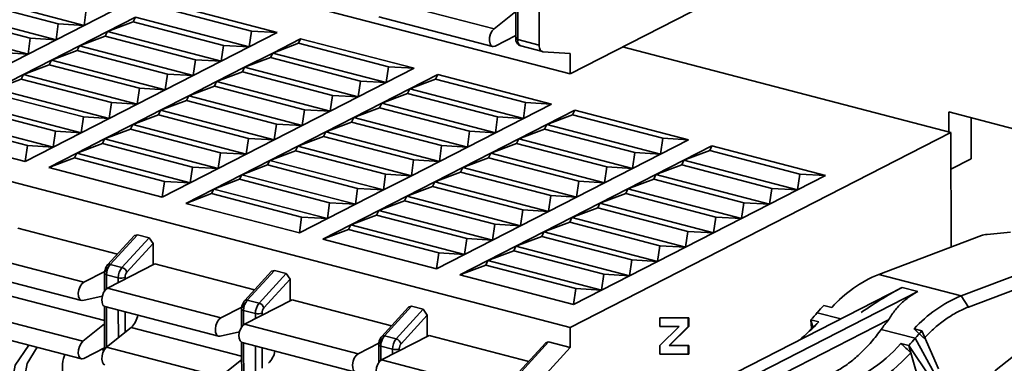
# Model space of a CAD drawing. Header units: millimetres. Extents: x 0 to 420, y 0 to 297.
# Tile 85 of 145: x 323.27 to 330.09, y 115.72 to 118.09. Entities that reach past the tile are written whole.
import ezdxf

# ---------------------------------------------------------------- set-up
doc = ezdxf.new("R2010")
doc.units = ezdxf.units.MM

msp = doc.modelspace()

# ---------------------------------------------------------------- linework, layer by layer
at = {"color": 7, "linetype": 'Continuous', "lineweight": 35}
for p, q in [((316.5289, 120.4687), (327.0815, 117.7198)), ((316.5296, 118.7152), (327.0823, 115.9664)), ((326.7049, 118.5083), (326.7051, 117.9669)), ((326.7188, 118.4984), (326.719, 117.957)), ((326.8679, 118.4595), (326.8682, 117.9181)), ((327.0815, 117.7198), (328.3811, 118.3838)), ((323.5387, 118.0647), (322.915, 118.2272)), ((322.9306, 118.2591), (323.717, 118.0542)), ((324.2674, 118.2099), (325.0538, 118.0051)), ((325.7688, 118.2358), (326.5552, 118.031)), ((323.3449, 117.9656), (322.7212, 118.1281)), ((322.7368, 118.16), (323.5232, 117.9552)), ((323.7326, 118.1637), (323.717, 118.0542)), ((323.9109, 118.1533), (323.717, 118.0542)), ((324.8755, 118.0155), (324.2518, 118.178)), ((326.705, 118.1501), (326.5552, 118.031)), ((322.5429, 118.061), (323.3293, 117.8561)), ((323.5387, 118.0647), (323.5232, 117.9552)), ((323.717, 118.0542), (323.5387, 118.0647)), ((323.8797, 118.0118), (324.0736, 118.1109)), ((323.8797, 118.0118), (324.058, 118.079)), ((324.058, 118.079), (324.0736, 118.1109)), ((324.6817, 117.9165), (324.058, 118.079)), ((324.0736, 118.1109), (324.86, 117.906)), ((325.7588, 118.1137), (326.5452, 117.9088)), ((323.717, 118.0542), (323.5232, 117.9552)), ((323.6859, 117.9128), (323.8797, 118.0118)), ((323.8641, 117.9799), (323.8797, 118.0118)), ((323.8797, 118.0118), (324.6661, 117.807)), ((324.8755, 118.0155), (324.86, 117.906)), ((325.0538, 118.0051), (324.86, 117.906)), ((325.0538, 118.0051), (324.8755, 118.0155)), ((323.3449, 117.9656), (323.3293, 117.8561)), ((323.5232, 117.9552), (323.3293, 117.8561)), ((323.5232, 117.9552), (323.3449, 117.9656)), ((323.6859, 117.9128), (323.8641, 117.9799)), ((324.4878, 117.8175), (323.8641, 117.9799)), ((325.0227, 117.8636), (325.2165, 117.9627)), ((325.0227, 117.8636), (325.2009, 117.9308)), ((325.2009, 117.9308), (325.2165, 117.9627)), ((325.8246, 117.7683), (325.2009, 117.9308)), ((325.2165, 117.9627), (326.0029, 117.7578)), ((326.5621, 117.9113), (326.7051, 117.9843)), ((326.719, 117.957), (326.8682, 117.9181)), ((323.3293, 117.8561), (323.1355, 117.7571)), ((323.3293, 117.8561), (323.151, 117.8666)), ((323.492, 117.8138), (323.6859, 117.9128)), ((323.492, 117.8138), (323.6703, 117.8809)), ((323.6703, 117.8809), (323.6859, 117.9128)), ((324.294, 117.7184), (323.6703, 117.8809)), ((323.6859, 117.9128), (324.4723, 117.7079)), ((324.6817, 117.9165), (324.6661, 117.807)), ((324.86, 117.906), (324.6661, 117.807)), ((324.86, 117.906), (324.6817, 117.9165)), ((324.8288, 117.7646), (325.0227, 117.8636)), ((325.0071, 117.8317), (325.0227, 117.8636)), ((325.0227, 117.8636), (325.8091, 117.6588)), ((326.741, 117.9123), (326.7403, 117.9125)), ((326.741, 117.9123), (326.8901, 117.8734)), ((326.8937, 117.8729), (327.0815, 117.8594)), ((327.0815, 117.8594), (327.0815, 117.7198)), ((327.445, 117.9055), (329.7186, 117.3133)), ((323.2982, 117.7147), (323.492, 117.8138)), ((323.4765, 117.7818), (323.492, 117.8138)), ((323.492, 117.8138), (324.2785, 117.6089)), ((324.4878, 117.8175), (324.4723, 117.7079)), ((324.6661, 117.807), (324.4723, 117.7079)), ((324.6661, 117.807), (324.4878, 117.8175)), ((324.8288, 117.7646), (325.0071, 117.8317)), ((325.6308, 117.6693), (325.0071, 117.8317)), ((323.2982, 117.7147), (323.4765, 117.7818)), ((323.4765, 117.7818), (324.1002, 117.6194)), ((324.635, 117.6656), (324.8288, 117.7646)), ((324.635, 117.6656), (324.8133, 117.7327)), ((324.8133, 117.7327), (324.8288, 117.7646)), ((325.437, 117.5702), (324.8133, 117.7327)), ((324.8288, 117.7646), (325.6153, 117.5598)), ((325.8246, 117.7683), (325.8091, 117.6588)), ((326.0029, 117.7578), (325.8091, 117.6588)), ((326.0029, 117.7578), (325.8246, 117.7683)), ((323.1044, 117.6157), (323.2982, 117.7147)), ((323.1044, 117.6157), (323.2826, 117.6828)), ((323.2826, 117.6828), (323.2982, 117.7147)), ((323.2826, 117.6828), (323.9063, 117.5203)), ((324.0846, 117.5099), (323.2982, 117.7147)), ((324.294, 117.7184), (324.2785, 117.6089)), ((324.4723, 117.7079), (324.2785, 117.6089)), ((324.4723, 117.7079), (324.294, 117.7184)), ((324.4412, 117.5665), (324.635, 117.6656)), ((324.6194, 117.6336), (324.635, 117.6656)), ((324.635, 117.6656), (325.4214, 117.4607)), ((325.6308, 117.6693), (325.6153, 117.5598)), ((325.8091, 117.6588), (325.6153, 117.5598)), ((325.8091, 117.6588), (325.6308, 117.6693)), ((325.9718, 117.6164), (326.1656, 117.7154)), ((325.9718, 117.6164), (326.1501, 117.6835)), ((326.1501, 117.6835), (326.1656, 117.7154)), ((326.7738, 117.5211), (326.1501, 117.6835)), ((326.1656, 117.7154), (326.9521, 117.5106)), ((323.0888, 117.5838), (323.7125, 117.4213)), ((323.8908, 117.4108), (323.1044, 117.6157)), ((324.1002, 117.6194), (324.0846, 117.5099)), ((324.2785, 117.6089), (324.0846, 117.5099)), ((324.2785, 117.6089), (324.1002, 117.6194)), ((324.4412, 117.5665), (324.6194, 117.6336)), ((325.2431, 117.4712), (324.6194, 117.6336)), ((325.778, 117.5174), (325.9718, 117.6164)), ((325.778, 117.5174), (325.9562, 117.5845)), ((325.9562, 117.5845), (325.9718, 117.6164)), ((326.5799, 117.422), (325.9562, 117.5845)), ((325.9718, 117.6164), (326.7582, 117.4116)), ((323.6969, 117.3118), (322.9105, 117.5166)), ((323.9063, 117.5203), (323.8908, 117.4108)), ((324.0846, 117.5099), (323.9063, 117.5203)), ((324.2473, 117.4675), (324.4412, 117.5665)), ((324.2473, 117.4675), (324.4256, 117.5346)), ((324.4256, 117.5346), (324.4412, 117.5665)), ((325.0493, 117.3721), (324.4256, 117.5346)), ((324.4412, 117.5665), (325.2276, 117.3617)), ((325.437, 117.5702), (325.4214, 117.4607)), ((325.6153, 117.5598), (325.4214, 117.4607)), ((325.6153, 117.5598), (325.437, 117.5702)), ((325.5841, 117.4183), (325.778, 117.5174)), ((325.7624, 117.4855), (325.778, 117.5174)), ((325.778, 117.5174), (326.5644, 117.3125)), ((326.7738, 117.5211), (326.7582, 117.4116)), ((326.9521, 117.5106), (326.7738, 117.5211)), ((322.8949, 117.4847), (323.5186, 117.3223)), ((324.0846, 117.5099), (323.8908, 117.4108)), ((324.0535, 117.3685), (324.2473, 117.4675)), ((324.2317, 117.4356), (324.2473, 117.4675)), ((324.2473, 117.4675), (325.0337, 117.2626)), ((325.2431, 117.4712), (325.2276, 117.3617)), ((325.4214, 117.4607), (325.2276, 117.3617)), ((325.4214, 117.4607), (325.2431, 117.4712)), ((325.5841, 117.4183), (325.7624, 117.4855)), ((326.3861, 117.323), (325.7624, 117.4855)), ((326.9521, 117.5106), (326.7582, 117.4116)), ((326.9209, 117.3692), (327.1148, 117.4682)), ((327.0992, 117.4363), (327.1148, 117.4682)), ((327.1148, 117.4682), (327.9012, 117.2634)), ((329.703, 117.4559), (329.7031, 117.3173)), ((330.7606, 117.1804), (329.703, 117.4559)), ((322.7011, 117.3857), (323.3248, 117.2232)), ((323.5031, 117.2128), (322.7167, 117.4176)), ((323.7125, 117.4213), (323.6969, 117.3118)), ((323.8908, 117.4108), (323.6969, 117.3118)), ((323.8908, 117.4108), (323.7125, 117.4213)), ((324.0535, 117.3685), (324.2317, 117.4356)), ((324.8554, 117.2731), (324.2317, 117.4356)), ((325.3903, 117.3193), (325.5841, 117.4183)), ((325.3903, 117.3193), (325.5685, 117.3864)), ((325.5685, 117.3864), (325.5841, 117.4183)), ((326.1922, 117.2239), (325.5685, 117.3864)), ((325.5841, 117.4183), (326.3705, 117.2135)), ((326.5799, 117.422), (326.5644, 117.3125)), ((326.7582, 117.4116), (326.5644, 117.3125)), ((326.7582, 117.4116), (326.5799, 117.422)), ((326.9209, 117.3692), (327.0992, 117.4363)), ((327.7229, 117.2738), (327.0992, 117.4363)), ((329.8582, 117.4155), (329.8583, 117.1317)), ((323.3092, 117.1137), (322.5228, 117.3186)), ((323.5186, 117.3223), (323.5031, 117.2128)), ((323.6969, 117.3118), (323.5031, 117.2128)), ((323.6969, 117.3118), (323.5186, 117.3223)), ((323.8596, 117.2694), (324.0535, 117.3685)), ((323.8596, 117.2694), (324.0379, 117.3365)), ((324.0379, 117.3365), (324.0535, 117.3685)), ((324.0379, 117.3365), (324.6616, 117.1741)), ((324.0535, 117.3685), (324.8399, 117.1636)), ((325.0493, 117.3721), (325.0337, 117.2626)), ((325.2276, 117.3617), (325.0337, 117.2626)), ((325.2276, 117.3617), (325.0493, 117.3721)), ((325.1964, 117.2203), (325.3903, 117.3193)), ((325.3747, 117.2874), (325.3903, 117.3193)), ((325.3903, 117.3193), (326.1767, 117.1144)), ((326.3861, 117.323), (326.3705, 117.2135)), ((326.5644, 117.3125), (326.3705, 117.2135)), ((326.5644, 117.3125), (326.3861, 117.323)), ((326.7271, 117.2701), (326.9209, 117.3692)), ((326.7271, 117.2701), (326.9053, 117.3373)), ((326.9053, 117.3373), (326.9209, 117.3692)), ((327.529, 117.1748), (326.9053, 117.3373)), ((326.9209, 117.3692), (327.7073, 117.1643)), ((329.7186, 117.3133), (327.0823, 115.9664)), ((329.7186, 117.3133), (329.7189, 116.5216)), ((323.6658, 117.1704), (323.8596, 117.2694)), ((323.844, 117.2375), (323.8596, 117.2694)), ((324.646, 117.0646), (323.8596, 117.2694)), ((324.8554, 117.2731), (324.8399, 117.1636)), ((325.0337, 117.2626), (324.8399, 117.1636)), ((325.0337, 117.2626), (324.8554, 117.2731)), ((325.1964, 117.2203), (325.3747, 117.2874)), ((325.9984, 117.1249), (325.3747, 117.2874)), ((326.5332, 117.1711), (326.7271, 117.2701)), ((326.7115, 117.2382), (326.7271, 117.2701)), ((326.7271, 117.2701), (327.5135, 117.0653)), ((327.7229, 117.2738), (327.7073, 117.1643)), ((327.9012, 117.2634), (327.7073, 117.1643)), ((327.9012, 117.2634), (327.7229, 117.2738)), ((323.3248, 117.2232), (323.3092, 117.1137)), ((323.5031, 117.2128), (323.3092, 117.1137)), ((323.5031, 117.2128), (323.3248, 117.2232)), ((323.6658, 117.1704), (323.844, 117.2375)), ((323.844, 117.2375), (324.4678, 117.075)), ((324.6616, 117.1741), (324.646, 117.0646)), ((324.8399, 117.1636), (324.6616, 117.1741)), ((325.0026, 117.1212), (325.1964, 117.2203)), ((325.0026, 117.1212), (325.1808, 117.1883)), ((325.1808, 117.1883), (325.1964, 117.2203)), ((325.8046, 117.0259), (325.1808, 117.1883)), ((325.1964, 117.2203), (325.9828, 117.0154)), ((326.1922, 117.2239), (326.1767, 117.1144)), ((326.3705, 117.2135), (326.1767, 117.1144)), ((326.3705, 117.2135), (326.1922, 117.2239)), ((326.5332, 117.1711), (326.7115, 117.2382)), ((327.3352, 117.0758), (326.7115, 117.2382)), ((327.529, 117.1748), (327.5135, 117.0653)), ((327.7073, 117.1643), (327.529, 117.1748)), ((327.87, 117.1219), (328.0639, 117.221)), ((327.87, 117.1219), (328.0483, 117.1891)), ((328.0483, 117.1891), (328.0639, 117.221)), ((328.672, 117.0266), (328.0483, 117.1891)), ((328.0639, 117.221), (328.8503, 117.0161)), ((323.472, 117.0713), (323.6658, 117.1704)), ((323.472, 117.0713), (323.6502, 117.1385)), ((323.6502, 117.1385), (323.6658, 117.1704)), ((323.6502, 117.1385), (324.2739, 116.976)), ((324.4522, 116.9655), (323.6658, 117.1704)), ((324.8399, 117.1636), (324.646, 117.0646)), ((324.8088, 117.0222), (325.0026, 117.1212)), ((324.987, 117.0893), (325.0026, 117.1212)), ((325.0026, 117.1212), (325.789, 116.9164)), ((325.9984, 117.1249), (325.9828, 117.0154)), ((326.1767, 117.1144), (325.9828, 117.0154)), ((326.1767, 117.1144), (325.9984, 117.1249)), ((326.3394, 117.0721), (326.5332, 117.1711)), ((326.3394, 117.0721), (326.5176, 117.1392)), ((326.5176, 117.1392), (326.5332, 117.1711)), ((327.1414, 116.9767), (326.5176, 117.1392)), ((326.5332, 117.1711), (327.3196, 116.9662)), ((327.7073, 117.1643), (327.5135, 117.0653)), ((327.6762, 117.0229), (327.87, 117.1219)), ((327.8544, 117.09), (327.87, 117.1219)), ((327.87, 117.1219), (328.6564, 116.9171)), ((329.7187, 117.0603), (329.8583, 117.1317)), ((324.2584, 116.8665), (323.472, 117.0713)), ((324.4678, 117.075), (324.4522, 116.9655)), ((324.646, 117.0646), (324.4522, 116.9655)), ((324.646, 117.0646), (324.4678, 117.075)), ((324.8088, 117.0222), (324.987, 117.0893)), ((325.6107, 116.9268), (324.987, 117.0893)), ((326.1456, 116.973), (326.3394, 117.0721)), ((326.1456, 116.973), (326.3238, 117.0401)), ((326.3238, 117.0401), (326.3394, 117.0721)), ((326.9475, 116.8777), (326.3238, 117.0401)), ((326.3394, 117.0721), (327.1258, 116.8672)), ((327.3352, 117.0758), (327.3196, 116.9662)), ((327.5135, 117.0653), (327.3196, 116.9662)), ((327.5135, 117.0653), (327.3352, 117.0758)), ((327.6762, 117.0229), (327.8544, 117.09)), ((328.4782, 116.9276), (327.8544, 117.09)), ((324.2739, 116.976), (324.2584, 116.8665)), ((324.4522, 116.9655), (324.2739, 116.976)), ((324.6149, 116.9231), (324.8088, 117.0222)), ((324.6149, 116.9231), (324.7932, 116.9903)), ((324.7932, 116.9903), (324.8088, 117.0222)), ((324.7932, 116.9903), (325.4169, 116.8278)), ((324.8088, 117.0222), (325.5952, 116.8173)), ((325.8046, 117.0259), (325.789, 116.9164)), ((325.9828, 117.0154), (325.789, 116.9164)), ((325.9828, 117.0154), (325.8046, 117.0259)), ((325.9517, 116.874), (326.1456, 116.973)), ((326.13, 116.9411), (326.1456, 116.973)), ((326.1456, 116.973), (326.932, 116.7682)), ((327.1414, 116.9767), (327.1258, 116.8672)), ((327.3196, 116.9662), (327.1414, 116.9767)), ((327.4824, 116.9239), (327.6762, 117.0229)), ((327.4824, 116.9239), (327.6606, 116.991)), ((327.6606, 116.991), (327.6762, 117.0229)), ((328.2843, 116.8285), (327.6606, 116.991)), ((327.6762, 117.0229), (328.4626, 116.8181)), ((328.672, 117.0266), (328.6564, 116.9171)), ((328.8503, 117.0161), (328.6564, 116.9171)), ((328.8503, 117.0161), (328.672, 117.0266)), ((324.4522, 116.9655), (324.2584, 116.8665)), ((324.4211, 116.8241), (324.6149, 116.9231)), ((324.5993, 116.8912), (324.6149, 116.9231)), ((325.4013, 116.7183), (324.6149, 116.9231)), ((325.6107, 116.9268), (325.5952, 116.8173)), ((325.789, 116.9164), (325.5952, 116.8173)), ((325.789, 116.9164), (325.6107, 116.9268)), ((325.9517, 116.874), (326.13, 116.9411)), ((326.7537, 116.7786), (326.13, 116.9411)), ((327.3196, 116.9662), (327.1258, 116.8672)), ((327.2885, 116.8248), (327.4824, 116.9239)), ((327.4668, 116.8919), (327.4824, 116.9239)), ((327.4824, 116.9239), (328.2688, 116.719)), ((328.4782, 116.9276), (328.4626, 116.8181)), ((328.6564, 116.9171), (328.4626, 116.8181)), ((328.6564, 116.9171), (328.4782, 116.9276)), ((324.4211, 116.8241), (324.5993, 116.8912)), ((324.5993, 116.8912), (325.223, 116.7288)), ((325.7579, 116.7749), (325.9517, 116.874)), ((325.7579, 116.7749), (325.9361, 116.8421)), ((325.9361, 116.8421), (325.9517, 116.874)), ((326.5598, 116.6796), (325.9361, 116.8421)), ((325.9517, 116.874), (326.7381, 116.6691)), ((326.9475, 116.8777), (326.932, 116.7682)), ((327.1258, 116.8672), (326.932, 116.7682)), ((327.1258, 116.8672), (326.9475, 116.8777)), ((327.2885, 116.8248), (327.4668, 116.8919)), ((328.0905, 116.7295), (327.4668, 116.8919)), ((325.2075, 116.6193), (324.4211, 116.8241)), ((325.4169, 116.8278), (325.4013, 116.7183)), ((325.5952, 116.8173), (325.4013, 116.7183)), ((325.5952, 116.8173), (325.4169, 116.8278)), ((325.564, 116.6759), (325.7579, 116.7749)), ((325.7423, 116.743), (325.7579, 116.7749)), ((325.7579, 116.7749), (326.5443, 116.5701)), ((326.7537, 116.7786), (326.7381, 116.6691)), ((326.932, 116.7682), (326.7381, 116.6691)), ((326.932, 116.7682), (326.7537, 116.7786)), ((327.0947, 116.7258), (327.2885, 116.8248)), ((327.0947, 116.7258), (327.2729, 116.7929)), ((327.2729, 116.7929), (327.2885, 116.8248)), ((327.8966, 116.6304), (327.2729, 116.7929)), ((327.2885, 116.8248), (328.0749, 116.62)), ((328.2843, 116.8285), (328.2688, 116.719)), ((328.4626, 116.8181), (328.2688, 116.719)), ((328.4626, 116.8181), (328.2843, 116.8285)), ((325.223, 116.7288), (325.2075, 116.6193)), ((325.4013, 116.7183), (325.2075, 116.6193)), ((325.4013, 116.7183), (325.223, 116.7288)), ((325.564, 116.6759), (325.7423, 116.743)), ((326.366, 116.5806), (325.7423, 116.743)), ((326.9008, 116.6268), (327.0947, 116.7258)), ((327.0791, 116.6939), (327.0947, 116.7258)), ((327.0947, 116.7258), (327.8811, 116.5209)), ((328.0905, 116.7295), (328.0749, 116.62)), ((328.2688, 116.719), (328.0749, 116.62)), ((328.2688, 116.719), (328.0905, 116.7295)), ((323.2589, 116.6521), (323.9477, 116.4726)), ((325.3702, 116.5769), (325.564, 116.6759)), ((325.3702, 116.5769), (325.5484, 116.644)), ((325.5484, 116.644), (325.564, 116.6759)), ((325.5484, 116.644), (326.1721, 116.4815)), ((325.564, 116.6759), (326.3504, 116.4711)), ((326.5598, 116.6796), (326.5443, 116.5701)), ((326.7381, 116.6691), (326.5443, 116.5701)), ((326.7381, 116.6691), (326.5598, 116.6796)), ((326.9008, 116.6268), (327.0791, 116.6939)), ((327.7028, 116.5314), (327.0791, 116.6939)), ((327.8966, 116.6304), (327.8811, 116.5209)), ((328.0749, 116.62), (327.8966, 116.6304)), ((324.0657, 116.6017), (323.8802, 116.3988)), ((324.0859, 116.6074), (323.8982, 116.4021)), ((323.9796, 116.3809), (324.1672, 116.5862)), ((324.0657, 116.6017), (324.0859, 116.6074)), ((324.0859, 116.6074), (324.1672, 116.5862)), ((324.1672, 116.5862), (324.1944, 116.5461)), ((326.1566, 116.372), (325.3702, 116.5769)), ((326.366, 116.5806), (326.3504, 116.4711)), ((326.5443, 116.5701), (326.3504, 116.4711)), ((326.5443, 116.5701), (326.366, 116.5806)), ((326.707, 116.5277), (326.9008, 116.6268)), ((326.707, 116.5277), (326.8852, 116.5948)), ((326.8852, 116.5948), (326.9008, 116.6268)), ((327.5089, 116.4324), (326.8852, 116.5948)), ((326.9008, 116.6268), (327.6872, 116.4219)), ((328.0749, 116.62), (327.8811, 116.5209)), ((329.9292, 116.6008), (329.2187, 116.333)), ((329.9692, 116.6089), (330.1307, 116.6238)), ((324.0133, 116.3481), (324.1944, 116.5461)), ((324.1944, 116.5461), (324.1944, 116.3979)), ((326.5131, 116.4287), (326.707, 116.5277)), ((326.5131, 116.4287), (326.6914, 116.4958)), ((326.6914, 116.4958), (326.707, 116.5277)), ((327.3151, 116.3333), (326.6914, 116.4958)), ((326.707, 116.5277), (327.4934, 116.3229)), ((327.7028, 116.5314), (327.6872, 116.4219)), ((327.8811, 116.5209), (327.6872, 116.4219)), ((327.8811, 116.5209), (327.7028, 116.5314)), ((322.9293, 116.4837), (323.7157, 116.2788)), ((326.1721, 116.4815), (326.1566, 116.372)), ((326.3504, 116.4711), (326.1566, 116.372)), ((326.3504, 116.4711), (326.1721, 116.4815)), ((326.3193, 116.3296), (326.5131, 116.4287)), ((326.4976, 116.3968), (326.5131, 116.4287)), ((326.5131, 116.4287), (327.2996, 116.2238)), ((327.5089, 116.4324), (327.4934, 116.3229)), ((327.6872, 116.4219), (327.5089, 116.4324)), ((330.4987, 116.4525), (329.7881, 116.1847)), ((322.9126, 116.3571), (323.699, 116.1523)), ((323.8784, 116.2365), (324.208, 116.4048)), ((323.8982, 116.4021), (323.9796, 116.3809)), ((324.208, 116.4048), (324.8968, 116.2254)), ((325.035, 116.3602), (324.8473, 116.1549)), ((325.0148, 116.3545), (325.035, 116.3602)), ((325.035, 116.3602), (325.1163, 116.339)), ((326.3193, 116.3296), (326.4976, 116.3968)), ((326.4976, 116.3968), (327.1213, 116.2343)), ((327.6872, 116.4219), (327.4934, 116.3229)), ((330.5497, 116.3748), (329.8392, 116.107)), ((323.7157, 116.2788), (323.8599, 116.3525)), ((323.8588, 116.3406), (323.8588, 116.2179)), ((323.9541, 116.3096), (323.8727, 116.3308)), ((325.0148, 116.3545), (324.8294, 116.1516)), ((324.9287, 116.1337), (325.1163, 116.339)), ((324.9624, 116.1009), (325.1435, 116.2989)), ((325.1163, 116.339), (325.1435, 116.2989)), ((325.1435, 116.2989), (325.1435, 116.1507)), ((327.1057, 116.1248), (326.3193, 116.3296)), ((327.3151, 116.3333), (327.2996, 116.2238)), ((327.4934, 116.3229), (327.2996, 116.2238)), ((327.4934, 116.3229), (327.3151, 116.3333)), ((329.2187, 116.333), (329.7881, 116.1847)), ((323.8784, 116.2365), (324.6649, 116.0316)), ((327.1213, 116.2343), (327.1057, 116.1248)), ((327.2996, 116.2238), (327.1057, 116.1248)), ((327.2996, 116.2238), (327.1213, 116.2343)), ((329.3813, 116.2428), (327.9886, 115.5313)), ((329.4897, 116.2146), (329.3813, 116.2428)), ((323.8433, 116.1826), (323.709, 116.1522)), ((325.1571, 116.1576), (324.8276, 115.9892)), ((324.8473, 116.1549), (324.9287, 116.1337)), ((325.1571, 116.1576), (325.8459, 115.9782)), ((329.4897, 116.2146), (328.097, 115.503)), ((328.9487, 116.1588), (328.9041, 116.1177)), ((329.7881, 116.1847), (329.8392, 116.107)), ((323.8589, 116.1108), (323.859, 115.8144)), ((323.8617, 116.1099), (324.6481, 115.905)), ((324.6649, 116.0316), (324.8093, 116.1054)), ((324.8079, 116.0934), (324.8079, 115.9707)), ((324.9032, 116.0623), (324.8218, 116.0835)), ((325.964, 116.1073), (325.7785, 115.9044)), ((325.9841, 116.1129), (325.7964, 115.9076)), ((325.8778, 115.8865), (326.0655, 116.0918)), ((325.964, 116.1073), (325.9841, 116.1129)), ((325.9841, 116.1129), (326.0655, 116.0918)), ((326.0655, 116.0918), (326.0926, 116.0517)), ((328.8393, 116.1188), (328.8936, 116.1047)), ((322.9227, 116.0758), (323.7091, 115.871)), ((325.9116, 115.8536), (326.0926, 116.0517)), ((326.0926, 116.0517), (326.0927, 115.9034)), ((327.704, 116.0331), (327.9027, 116.0328)), ((327.704, 115.9723), (327.704, 116.0331)), ((327.9, 115.9725), (327.9, 116.0328)), ((327.9027, 116.0328), (327.9027, 115.9718)), ((329.2868, 116.0192), (328.2658, 115.4975)), ((328.8027, 116.0044), (328.7484, 116.0185)), ((328.7629, 115.9682), (328.7484, 116.0185)), ((328.7484, 116.0185), (328.7531, 115.9611)), ((322.9127, 115.9537), (323.6991, 115.7488)), ((323.7091, 115.871), (323.8589, 115.9901)), ((323.8718, 115.8286), (324.0439, 115.9654)), ((324.8276, 115.9892), (325.614, 115.7844)), ((327.0823, 115.9664), (327.0824, 115.8269)), ((327.704, 115.973), (327.8342, 115.9728)), ((327.837, 115.9721), (327.704, 115.9723)), ((327.7041, 115.8417), (327.837, 115.9721)), ((327.7665, 115.8422), (327.9, 115.9725)), ((327.9027, 115.9718), (327.7692, 115.8415)), ((327.8342, 115.9728), (327.837, 115.9721)), ((327.9, 115.9725), (327.9027, 115.9718)), ((328.7629, 115.9682), (328.7184, 115.9225)), ((328.7629, 115.9682), (328.8027, 116.0044)), ((329.4712, 115.8915), (329.2355, 115.9529)), ((329.463, 115.9563), (329.5173, 115.9422)), ((329.5317, 115.8919), (329.463, 115.9563)), ((324.7924, 115.9354), (324.6581, 115.905)), ((325.7767, 115.742), (326.1062, 115.9104)), ((325.7964, 115.9076), (325.8778, 115.8865)), ((326.1062, 115.9104), (326.7951, 115.7309)), ((329.6041, 115.6479), (329.4712, 115.8915)), ((329.5173, 115.9422), (329.6318, 115.6787)), ((323.859, 115.8243), (323.716, 115.7513)), ((323.838, 115.8189), (323.859, 115.8017)), ((323.8718, 115.8286), (324.6583, 115.6237)), ((324.808, 115.8636), (324.8081, 115.5672)), ((324.8108, 115.8626), (325.5972, 115.6578)), ((325.614, 115.7844), (325.7581, 115.858)), ((325.757, 115.8462), (325.7571, 115.7234)), ((325.8523, 115.8151), (325.771, 115.8363)), ((326.9131, 115.86), (326.7276, 115.6571)), ((326.9332, 115.8657), (326.7456, 115.6604)), ((327.0824, 115.8269), (326.8947, 115.6216)), ((326.9131, 115.86), (326.9332, 115.8657)), ((326.9332, 115.8657), (327.0824, 115.8269)), ((327.7041, 115.7806), (327.7041, 115.8417)), ((327.7665, 115.8422), (327.7692, 115.8415)), ((327.7692, 115.8415), (327.9027, 115.8413)), ((327.9001, 115.781), (327.9, 115.8413)), ((327.9027, 115.8413), (327.9028, 115.7803)), ((329.3721, 115.856), (329.4264, 115.8419)), ((329.4264, 115.8419), (329.5774, 115.6178)), ((329.4408, 115.7916), (329.4264, 115.8419)), ((324.6583, 115.6237), (324.808, 115.7429)), ((327.7041, 115.7813), (327.9001, 115.781)), ((327.9028, 115.7803), (327.7041, 115.7806)), ((327.9028, 115.7803), (327.9001, 115.781)), ((329.5635, 115.3646), (329.4408, 115.7916)), ((325.7767, 115.742), (326.5631, 115.5371))]:
    msp.add_line(p, q, dxfattribs=at)
at = {"color": 8, "linetype": 'Continuous', "lineweight": 35}
for p, q in [((329.72, 116.8273), (329.7188, 116.8267)), ((323.8727, 116.3308), (323.8728, 116.2329)), ((323.9541, 116.2751), (323.9541, 116.3096)), ((324.0006, 116.2989), (324.0006, 116.3124)), ((323.0947, 116.2127), (323.8589, 116.0136)), ((323.8728, 116.107), (323.8729, 115.8295)), ((323.9543, 115.8942), (323.9542, 116.0858)), ((324.8218, 116.0835), (324.8219, 115.9856)), ((324.0007, 115.9311), (324.0007, 116.0737)), ((324.9032, 116.0279), (324.9032, 116.0623)), ((324.9497, 116.0516), (324.9497, 116.0652)), ((328.9563, 116.0257), (328.7932, 116.0681)), ((324.0439, 115.9654), (324.808, 115.7664)), ((324.8219, 115.8597), (324.8221, 115.5822)), ((324.9034, 115.6469), (324.9033, 115.8385)), ((324.9499, 115.6839), (324.9498, 115.8264)), ((325.771, 115.8363), (325.771, 115.7384)), ((325.8523, 115.7806), (325.8523, 115.8151)), ((325.8988, 115.8044), (325.8988, 115.8179))]:
    msp.add_line(p, q, dxfattribs=at)
at = {"color": 7, "linetype": 'Continuous', "lineweight": 35, "flags": 128}
for points in [[(326.5552, 118.031), (326.5419, 118.0161), (326.5312, 117.9953), (326.5248, 117.9716), (326.5234, 117.9482), (326.5273, 117.9281), (326.5359, 117.9142), (326.548, 117.9083), (326.5621, 117.9113)], [(326.8682, 117.9181), (326.8686, 117.9089), (326.87, 117.9004), (326.8722, 117.8927), (326.8752, 117.8861), (326.879, 117.8807), (326.8834, 117.8767), (326.8883, 117.874), (326.8937, 117.8729)], [(323.8802, 116.3988), (323.8786, 116.3965), (323.8783, 116.3958)], [(323.709, 116.1522), (323.6956, 116.1535), (323.685, 116.1633), (323.6785, 116.1804), (323.6771, 116.2025), (323.681, 116.2265), (323.6896, 116.2492), (323.7017, 116.2674), (323.7157, 116.2788)], [(323.8617, 116.1099), (323.8583, 116.1111), (323.8477, 116.1209), (323.8413, 116.138), (323.8399, 116.1601), (323.8437, 116.1841), (323.8523, 116.2068), (323.8644, 116.2251), (323.8784, 116.2365)], [(324.6581, 115.905), (324.6448, 115.9062), (324.6341, 115.9161), (324.6277, 115.9332), (324.6263, 115.9553), (324.6301, 115.9793), (324.6387, 116.0019), (324.6508, 116.0202), (324.6649, 116.0316)], [(324.8108, 115.8626), (324.8075, 115.8638), (324.7968, 115.8737), (324.7904, 115.8908), (324.789, 115.9129), (324.7928, 115.9369), (324.8014, 115.9596), (324.8135, 115.9778), (324.8276, 115.9892)], [(325.7785, 115.9044), (325.7768, 115.9021), (325.7765, 115.9014)], [(323.2051, 115.5179), (323.2391, 115.705), (323.3339, 115.844)], [(324.0437, 115.0507), (324.0081, 115.0135), (323.8718, 114.9448), (323.7109, 114.95), (323.5501, 115.0286), (323.4137, 115.1684), (323.3225, 115.3481), (323.2904, 115.5406), (323.3223, 115.7163), (323.3927, 115.8286)], [(323.716, 115.7513), (323.7019, 115.7483), (323.6898, 115.7542), (323.6812, 115.7681), (323.6773, 115.7881), (323.6787, 115.8116), (323.6851, 115.8353), (323.6958, 115.8561), (323.7091, 115.871)], [(323.8618, 115.7064), (323.8525, 115.7118), (323.8439, 115.7257), (323.84, 115.7458), (323.8414, 115.7692), (323.8479, 115.793), (323.8585, 115.8137), (323.8718, 115.8286)], [(330.2798, 115.8694), (330.0303, 115.674), (329.8269, 115.4185), (329.6765, 115.1117), (329.5842, 114.764), (329.5532, 114.3872)], [(325.6072, 115.6577), (325.5939, 115.659), (325.5832, 115.6688), (325.5768, 115.686), (325.5754, 115.708), (325.5792, 115.732), (325.5878, 115.7547), (325.5999, 115.773), (325.614, 115.7844)], [(325.7599, 115.6154), (325.7566, 115.6166), (325.7459, 115.6265), (325.7395, 115.6436), (325.7381, 115.6656), (325.7419, 115.6896), (325.7505, 115.7123), (325.7626, 115.7306), (325.7767, 115.742)]]:
    msp.add_lwpolyline(points, dxfattribs=at)
at = {"color": 8, "linetype": 'Continuous', "lineweight": 35, "flags": 128}
msp.add_lwpolyline([(326.719, 117.957), (326.7141, 117.9586), (326.7101, 117.9605), (326.7072, 117.9626), (326.7055, 117.9649), (326.7051, 117.9669)], dxfattribs=at)
at = {"color": 8, "linetype": 'Continuous', "lineweight": 35}
for centre, radius, start, end in [((326.7603, 117.9494), 0.042, 169.54575, 241.47861), ((323.8918, 116.3863), 0.0171, 68.03802, 132.69603), ((323.8736, 116.3467), 0.016, 202.27723, 266.88886), ((324.8409, 116.1391), 0.0171, 68.03802, 132.69603), ((324.8227, 116.0995), 0.016, 202.24571, 266.89901), ((325.7901, 115.8918), 0.0171, 68.04099, 132.69306), ((325.7718, 115.8523), 0.016, 202.28033, 266.88576)]:
    msp.add_arc(centre, radius, start, end, dxfattribs=at)
at = {"color": 7, "linetype": 'Continuous', "lineweight": 35}
for centre, radius, start, end in [((323.9836, 116.3314), 0.1109, 140.36873, 180.32652), ((324.065, 116.3102), 0.1109, 140.36873, 180.32652), ((323.9654, 116.3326), 0.0504, 17.92504, 73.65929), ((323.973, 116.3822), 0.075, 255.40462, 291.58463), ((329.5647, 115.4948), 0.9068, 112.43055, 137.73544), ((324.9327, 116.0842), 0.1109, 140.36873, 180.32652), ((330.1341, 115.3464), 0.9068, 112.43055, 137.73544), ((325.0141, 116.063), 0.1109, 140.36873, 180.32652), ((324.9145, 116.0853), 0.0504, 17.92388, 73.66046), ((329.8352, 115.166), 1.3783, 136.26519, 139.11293), ((323.9395, 116.075), 0.1513, 313.61372, 350.76817), ((324.9221, 116.1349), 0.075, 255.40381, 291.58545), ((327.5425, 117.1514), 1.6546, 316.79008, 319.10629), ((327.7885, 116.9507), 1.3871, 309.40399, 316.97848), ((325.8818, 115.8369), 0.1109, 140.36873, 180.32652), ((325.9632, 115.8157), 0.1109, 140.36873, 180.32652), ((325.8636, 115.8381), 0.0504, 17.92388, 73.66046), ((328.2203, 116.9748), 1.6547, 316.79013, 319.10624), ((330.5132, 114.9894), 1.3783, 136.26519, 139.11293), ((325.8712, 115.8877), 0.075, 255.40381, 291.58545), ((328.6146, 116.5095), 1.0005, 285.83123, 319.21444), ((324.8886, 115.8277), 0.1513, 313.61372, 350.76817)]:
    msp.add_arc(centre, radius, start, end, dxfattribs=at)
msp.add_ellipse((328.4871, 115.1724), major_axis=(1.191, 1.1268), ratio=0.185804, start_param=0.564568, end_param=0.869047, dxfattribs=at)
for points, knots in [([(326.7051, 117.9669), (326.7053, 117.9626), (326.7057, 117.9547), (326.7087, 117.9427), (326.7137, 117.9321), (326.7209, 117.9234), (326.7296, 117.9164), (326.7364, 117.9139), (326.7404, 117.9125)], [0, 0, 0, 0, 0.176921, 0.327353, 0.533991, 0.687488, 0.818515, 1, 1, 1, 1]), ([(326.7113, 117.974), (326.7115, 117.9709), (326.7118, 117.9647), (326.7146, 117.9576), (326.7186, 117.9525), (326.7223, 117.9517), (326.7241, 117.9513)], [0, 0, 0, 0, 0.2484795, 0.4998574, 0.748508, 1, 1, 1, 1]), ([(323.8802, 116.3988), (323.8772, 116.3951), (323.871, 116.3874), (323.8642, 116.3726), (323.8596, 116.3565), (323.8591, 116.3459), (323.8588, 116.3407)], [0, 0, 0, 0, 0.242131, 0.494941, 0.750559, 1, 1, 1, 1]), ([(323.8777, 116.3834), (323.8742, 116.3796), (323.8708, 116.3739), (323.8662, 116.3608), (323.865, 116.3537), (323.865, 116.3477)], [0, 0, 0, 0, 0.5, 0.5, 1, 1, 1, 1]), ([(324.0006, 116.3124), (324.0006, 116.3183), (324.0017, 116.3255), (324.0064, 116.3385), (324.0098, 116.3443), (324.0133, 116.3481)], [0, 0, 0, 0, 0.5, 0.5, 1, 1, 1, 1]), ([(324.8293, 116.1516), (324.8251, 116.1461), (324.819, 116.1382), (324.8134, 116.1248), (324.8091, 116.1112), (324.8084, 116.1004), (324.8079, 116.0934)], [0, 0, 0, 0, 0.33625, 0.492265, 0.673435, 1, 1, 1, 1]), ([(329.2868, 116.0192), (329.2944, 116.0314), (329.3095, 116.0557), (329.3348, 116.0891), (329.3619, 116.1199), (329.3909, 116.1478), (329.4219, 116.173), (329.4547, 116.1956), (329.478, 116.2082), (329.4897, 116.2146)], [0, 0, 0, 0, 0.145602, 0.28959, 0.432374, 0.574378, 0.716029, 0.857759, 1, 1, 1, 1]), ([(324.8268, 116.1362), (324.8234, 116.1324), (324.8199, 116.1266), (324.8153, 116.1135), (324.8141, 116.1064), (324.8141, 116.1005)], [0, 0, 0, 0, 0.5, 0.5, 1, 1, 1, 1]), ([(324.9497, 116.0652), (324.9497, 116.0711), (324.9509, 116.0782), (324.9555, 116.0913), (324.959, 116.097), (324.9624, 116.1009)], [0, 0, 0, 0, 0.5, 0.5, 1, 1, 1, 1]), ([(329.8392, 116.107), (329.8262, 116.1018), (329.8003, 116.0915), (329.7613, 116.0719), (329.7224, 116.0494), (329.6707, 116.0153), (329.6064, 115.9657), (329.5566, 115.9165), (329.5317, 115.8919)], [0, 0, 0, 0, 0.125113, 0.249953, 0.374836, 0.500078, 0.749953, 1, 1, 1, 1]), ([(329.2355, 115.9529), (329.2439, 115.9644), (329.2606, 115.9873), (329.2781, 116.0085), (329.2868, 116.0192)], [0, 0, 0, 0, 0.499927, 1, 1, 1, 1]), ([(329.2355, 115.9529), (329.2245, 115.9378), (329.2024, 115.9077), (329.1678, 115.8657), (329.1323, 115.8263), (329.0957, 115.7897), (329.0582, 115.7559), (329.0199, 115.7249), (328.9808, 115.6968), (328.9411, 115.6715), (328.9141, 115.6571), (328.9006, 115.6499)], [0, 0, 0, 0, 0.112632, 0.224853, 0.336676, 0.448113, 0.559179, 0.669887, 0.78025, 0.890283, 1, 1, 1, 1]), ([(325.7785, 115.9043), (325.7754, 115.9006), (325.7692, 115.8929), (325.7625, 115.8781), (325.7579, 115.8621), (325.7573, 115.8514), (325.757, 115.8462)], [0, 0, 0, 0, 0.242128, 0.49494, 0.750558, 1, 1, 1, 1]), ([(325.776, 115.8889), (325.7725, 115.8851), (325.7691, 115.8794), (325.7644, 115.8663), (325.7632, 115.8592), (325.7632, 115.8533)], [0, 0, 0, 0, 0.5, 0.5, 1, 1, 1, 1]), ([(325.8988, 115.8179), (325.8988, 115.8239), (325.9, 115.831), (325.9046, 115.8441), (325.9081, 115.8498), (325.9116, 115.8536)], [0, 0, 0, 0, 0.5, 0.5, 1, 1, 1, 1]), ([(323.7394, 115.2559), (323.6973, 115.31), (323.6195, 115.4101), (323.5756, 115.5895), (323.5612, 115.7136), (323.58, 115.7698), (323.5831, 115.779)], [0, 0, 0, 0, 0.348622, 0.644824, 0.941653, 1, 1, 1, 1])]:
    msp.add_open_spline(points, degree=3, knots=knots, dxfattribs=at)
for points in [[(329.9292, 116.6008), (329.9394, 116.6046), (329.9533, 116.6075), (329.9692, 116.6089)], [(329.4408, 115.7916), (329.4179, 115.813), (329.395, 115.8345), (329.3721, 115.856)], [(328.9351, 115.4683), (329.1035, 115.5068), (329.2794, 115.6192), (329.4408, 115.7916)]]:
    msp.add_open_spline(points, degree=3, dxfattribs=at)

doc.saveas('drawing.dxf')
